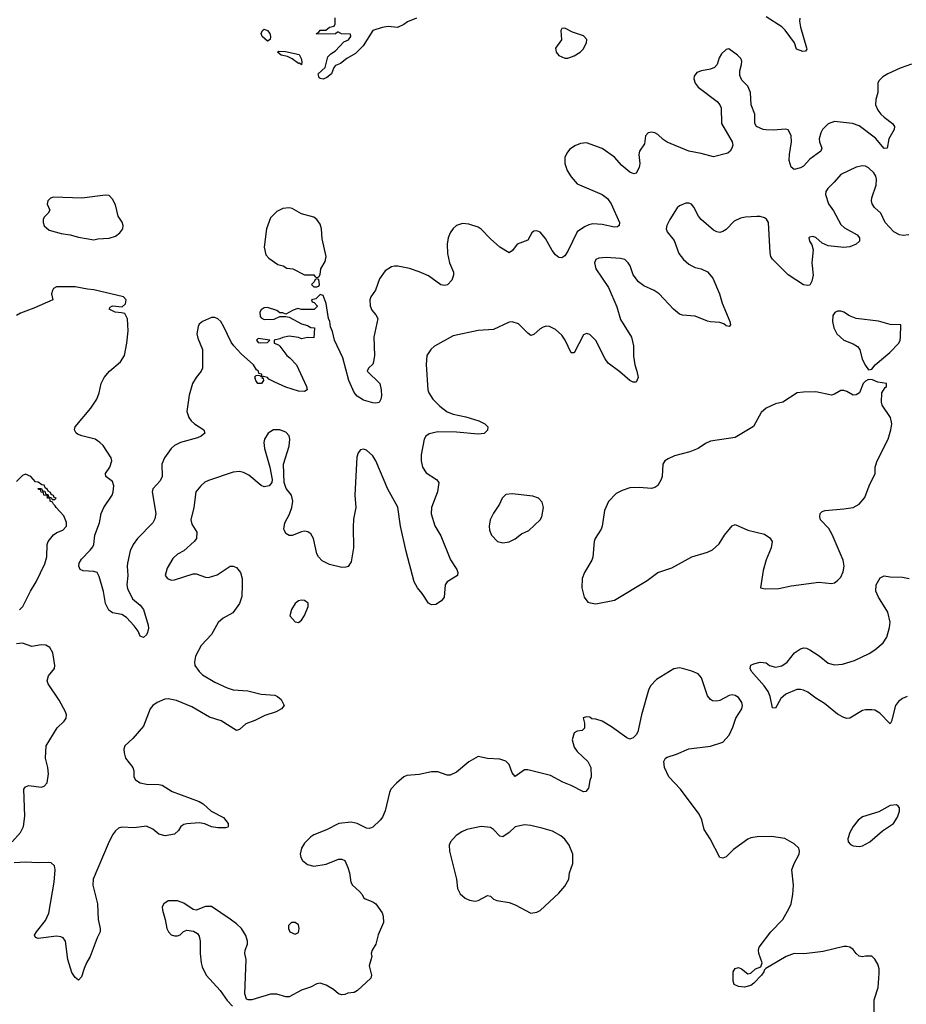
# Model space of a CAD drawing. Header units: inches. Extents: x 1449094 to 1618372, y 389908 to 534307.
# Tile 170 of 256: x 1523532 to 1529253, y 422061 to 428420. Entities that reach past the tile are written whole.
import ezdxf

# ---------------------------------------------------------------- set-up
doc = ezdxf.new("R2010")
doc.units = ezdxf.units.IN
doc.header["$MEASUREMENT"] = 0
doc.layers.add('B5422', color=7, linetype='Continuous')

msp = doc.modelspace()

# ---------------------------------------------------------------- linework, layer by layer
at = {"layer": 'B5422', "color": 5}
for points, elevation in [([(1526093.4, 428430), (1526034.3, 428405.7), (1526010, 428387.6), (1525970, 428369.3), (1525910, 428375.3), (1525870, 428368.7), (1525810, 428348.7), (1525747.4, 428250), (1525698, 428202), (1525643.8, 428170), (1525602.5, 428137.5), (1525570, 428124.5), (1525558.4, 428110), (1525544.9, 428070), (1525514.4, 428045.6), (1525490, 428036.3), (1525470, 428039.6), (1525464.8, 428044.8), (1525458.4, 428070), (1525504, 428110), (1525520.4, 428179.6), (1525540.3, 428199.7), (1525570, 428218), (1525622.5, 428277.5), (1525654, 428290), (1525668, 428310), (1525666, 428326), (1525608.7, 428328.7), (1525590, 428338), (1525582, 428338), (1525570, 428328), (1525450, 428326), (1525446, 428330), (1525462, 428338), (1525470, 428352), (1525507.3, 428352.7), (1525530, 428372), (1525562, 428378), (1525567.3, 428392.7), (1525568.4, 428431.6)], 580), ([(1528567.4, 428430), (1528565, 428410), (1528570.6, 428370.6), (1528610, 428238), (1528611.3, 428228.7), (1528602.8, 428217.2), (1528586.4, 428213.6), (1528545.1, 428230), (1528531.1, 428270), (1528472.4, 428352.4), (1528450, 428374.2), (1528350, 428439)], 580), ([(1529287.5, 428132.5), (1529213.6, 428106.3), (1529134.4, 428070), (1529102.4, 428050), (1529076, 428024), (1529070.4, 428010), (1529069, 427950), (1529055.9, 427904.1), (1529055.3, 427870), (1529070, 427836), (1529090, 427809.1), (1529110, 427789.1), (1529164.2, 427750), (1529176.5, 427730), (1529176, 427710), (1529139.7, 427650), (1529130, 427589.3), (1529110, 427588.5), (1529055.4, 427655.4), (1528950, 427733.9), (1528906.6, 427750), (1528790, 427763), (1528750, 427746.6), (1528712.8, 427710), (1528701.7, 427690), (1528690.2, 427650), (1528692.6, 427630), (1528708.5, 427590), (1528701.6, 427570), (1528630, 427519.7), (1528590, 427474.7), (1528570, 427463.5), (1528530, 427452), (1528510, 427467), (1528498, 427510), (1528498.6, 427550), (1528512.2, 427630), (1528510, 427668.7), (1528502.6, 427690), (1528490, 427707.6), (1528472.9, 427712.9), (1528394.1, 427705.9), (1528347.6, 427707.6), (1528329, 427710), (1528286.6, 427730), (1528276.2, 427750), (1528275.1, 427810), (1528251.8, 427870), (1528247.4, 427950), (1528230.4, 427990.4), (1528192.4, 428030), (1528179.1, 428059.1), (1528179.3, 428090), (1528190.8, 428130), (1528192.1, 428152.1), (1528184.7, 428170), (1528164.7, 428190), (1528109.2, 428230.8), (1528090, 428226.6), (1528061.3, 428198.7), (1528046.8, 428173.2), (1528032.5, 428130), (1528016.5, 428110), (1527990, 428099.1), (1527930.8, 428089.2), (1527901.8, 428078.2), (1527884.3, 428055.7), (1527882.4, 428037.6), (1527890.2, 428010), (1527910, 427984.6), (1528032.3, 427892.3), (1528050.4, 427870), (1528057.6, 427850), (1528061.6, 427750), (1528130.4, 427630), (1528133, 427610), (1528127.7, 427590), (1528116.3, 427570), (1528101.4, 427558.6), (1528010, 427534.8), (1527930, 427556.5), (1527850, 427571.1), (1527710, 427629.7), (1527685.4, 427645.4), (1527650, 427678.3), (1527630, 427689.7), (1527610, 427693.7), (1527587.3, 427690), (1527570.4, 427670), (1527563, 427617), (1527531.5, 427570), (1527526.4, 427550), (1527533.6, 427490), (1527530, 427465.2), (1527510, 427429.5), (1527495.1, 427424.9), (1527470, 427434.7), (1527417.3, 427477.3), (1527370, 427531.5), (1527290, 427588.2), (1527190, 427624.4), (1527150, 427620.8), (1527114.7, 427605.3), (1527079.5, 427580.5), (1527061.7, 427558.3), (1527049.4, 427530), (1527048.8, 427490), (1527064.7, 427444.7), (1527090, 427404.6), (1527130, 427359.6), (1527290.6, 427290), (1527325.8, 427265.8), (1527348.7, 427230), (1527402, 427110), (1527399.3, 427090), (1527390, 427081.6), (1527370, 427079.7), (1527290, 427096.1), (1527230, 427101), (1527204.4, 427095.6), (1527177.3, 427082.7), (1527130, 427049.5), (1527070, 426924.5), (1527050, 426895.1), (1527030, 426882), (1527010, 426884.2), (1526990, 426901.6), (1526968.7, 426930), (1526925.8, 427005.8), (1526890, 427046.6), (1526870, 427056), (1526850, 427053.2), (1526837.5, 427042.5), (1526810, 426995.3), (1526742, 426970), (1526711.3, 426930), (1526690, 426914), (1526630, 426949.6), (1526570, 427003.6), (1526510, 427066.6), (1526490, 427080.4), (1526430, 427098.9), (1526390, 427103.6), (1526350, 427089.6), (1526330, 427072), (1526310, 427042.7), (1526297, 427010), (1526290.3, 426970), (1526291.7, 426910), (1526304.9, 426850), (1526330.6, 426790), (1526330.7, 426770), (1526321.4, 426738.6), (1526292.3, 426707.7), (1526270, 426703.7), (1526250, 426706.6), (1526170, 426764.5), (1526110, 426791.6), (1526046.9, 426813.1), (1525973, 426827), (1525950, 426827), (1525930, 426822.7), (1525890, 426797.2), (1525854.4, 426745.6), (1525827.8, 426672.2), (1525798, 426630), (1525792, 426610), (1525792.7, 426572.7), (1525803.6, 426543.6), (1525830, 426514), (1525842, 426490), (1525817.1, 426370), (1525820.5, 426250), (1525815.5, 426210), (1525810, 426195.3), (1525782, 426170), (1525774, 426150), (1525854.8, 426070), (1525864.7, 426030), (1525866, 425990), (1525862.8, 425970), (1525851.8, 425948.2), (1525830, 425944.2), (1525810, 425946.3), (1525750, 425962.4), (1525710, 425988), (1525690, 426012.7), (1525655.6, 426090), (1525616.2, 426236.2), (1525562.7, 426350), (1525550, 426406), (1525537.2, 426437.2), (1525532.7, 426470), (1525524, 426490), (1525510, 426586), (1525490, 426638), (1525470, 426646), (1525442, 426618), (1525414, 426610), (1525418, 426598), (1525432.7, 426592.7), (1525451.6, 426571.6), (1525451.6, 426568.4), (1525431.1, 426548.9), (1525350, 426549), (1525326.4, 426553.6), (1525296.9, 426543.1), (1525250, 426518), (1525230, 426526), (1525210, 426526), (1525190, 426542), (1525130, 426562), (1525110, 426558), (1525090, 426545.2), (1525081.6, 426530), (1525083.7, 426503.7), (1525090, 426494.8), (1525110, 426482.8), (1525173.6, 426486.4), (1525210, 426502), (1525250, 426502), (1525270, 426498), (1525350, 426454.8), (1525390, 426444.7), (1525410, 426432), (1525434, 426430), (1525430, 426366), (1525390, 426368), (1525350, 426358), (1525330, 426368), (1525270, 426375.3), (1525230, 426368), (1525210, 426358), (1525174, 426350), (1525174, 426330), (1525201, 426321), (1525211.1, 426311.1), (1525256, 426250), (1525275.8, 426235.8), (1525318, 426190), (1525383, 426050), (1525386.8, 426030), (1525370, 426018), (1525330, 426020.5), (1525250, 426046), (1525178, 426078), (1525138.9, 426098.9), (1525130, 426109), (1525104.7, 426115.3), (1525094, 426110), (1525102, 426102), (1525104.7, 426090), (1525092, 426070), (1525069.4, 426069.4), (1525055.3, 426090), (1525050, 426114), (1525058, 426122), (1525070, 426124.7), (1525082, 426122), (1525090, 426114), (1525095.3, 426124.7), (1525093.2, 426130), (1525075.3, 426135.3), (1525072.7, 426150), (1525059.3, 426159.3), (1525039.6, 426190), (1524961.3, 426261.3), (1524913.2, 426313.2), (1524896.5, 426336.5), (1524850, 426437), (1524829.6, 426470), (1524810, 426487.6), (1524790, 426495.6), (1524770, 426495.6), (1524710.4, 426469.6), (1524690, 426452.7), (1524682.3, 426437.7), (1524675.8, 426390), (1524682, 426362), (1524710.3, 426290), (1524712.2, 426170), (1524703, 426150), (1524670, 426109.4), (1524647.4, 426070), (1524624.2, 425995.8), (1524610.3, 425890), (1524623.1, 425850), (1524638.4, 425830), (1524659.3, 425810), (1524719.1, 425770), (1524727.3, 425750), (1524702.8, 425730), (1524679.7, 425720.3), (1524570, 425688.4), (1524530.5, 425670), (1524508.8, 425650), (1524465.2, 425590), (1524449.1, 425550), (1524450.2, 425469.8), (1524437.6, 425442.4), (1524391.7, 425390), (1524385.5, 425370), (1524411, 425231), (1524404.4, 425195.5), (1524390.2, 425170), (1524292.5, 425070), (1524263.9, 425030), (1524244.1, 424990), (1524227.5, 424910), (1524224.7, 424890), (1524230.1, 424830), (1524223.3, 424770), (1524227.1, 424747.1), (1524260, 424680), (1524310, 424638.4), (1524330, 424610.7), (1524360.7, 424510), (1524362.8, 424490), (1524356.8, 424463.2), (1524350, 424448), (1524330, 424429), (1524310, 424438), (1524295.3, 424470), (1524270, 424506), (1524220.1, 424560.1), (1524190, 424577.6), (1524130, 424588.5), (1524106.1, 424606.1), (1524084.7, 424650), (1524072.9, 424727.1), (1524044.9, 424824.9), (1524030.6, 424850.6), (1524010, 424856.4), (1523940.1, 424860.1), (1523922, 424870), (1523913.2, 424890), (1523915.1, 424910), (1523930, 424936.3), (1523987, 424993), (1524004, 425016), (1524009.8, 425030.2), (1524017.1, 425090), (1524045.8, 425170), (1524057.4, 425230), (1524075.4, 425270), (1524127.3, 425350), (1524134.5, 425370), (1524138, 425410), (1524130, 425436.9), (1524087.3, 425470), (1524085.1, 425490), (1524113.7, 425530), (1524126.9, 425570), (1524122, 425590), (1524070, 425669.4), (1524049.5, 425690), (1524019.3, 425710), (1523931.7, 425731.7), (1523904.1, 425744.1), (1523895.3, 425750), (1523885.2, 425770), (1523890, 425791.3), (1523990, 425910.4), (1524028.3, 425970), (1524043.5, 426010), (1524057.7, 426070), (1524076.3, 426110), (1524111.6, 426150), (1524181.3, 426210), (1524208.3, 426250), (1524223.2, 426330), (1524231.6, 426410), (1524228.2, 426488.2), (1524210, 426521.2), (1524187.5, 426527.5), (1524148.7, 426530), (1524108.7, 426550), (1524116.4, 426563.6), (1524130, 426571), (1524193.6, 426566.4), (1524214.8, 426585.2), (1524219.3, 426610), (1524202, 426630), (1524010, 426675.6), (1523970, 426678.4), (1523890, 426695.1), (1523770, 426695.1), (1523750, 426682.7), (1523742.4, 426670), (1523737.3, 426650), (1523746, 426610), (1523623.7, 426556.3), (1523536, 426524), (1523510, 426509.6)], 620), ([(1529270.7, 427029.3), (1529233.7, 427026.3), (1529209.6, 427029.6), (1529173.2, 427050), (1529118, 427110), (1529089.6, 427170), (1529047.3, 427207.3), (1529033.7, 427230), (1529029.8, 427250), (1529031.9, 427270), (1529059, 427350), (1529061.1, 427390), (1529056.5, 427410), (1529043.5, 427430), (1529010, 427463.1), (1528990, 427473.3), (1528970, 427476.8), (1528930, 427467.6), (1528830, 427420.3), (1528787.6, 427370), (1528746.3, 427330), (1528734.6, 427310), (1528731.7, 427290), (1528752.2, 427230), (1528784.6, 427184.6), (1528830, 427098), (1528854.5, 427074.5), (1528936, 427030), (1528951, 427010), (1528951, 426990), (1528930.5, 426969.5), (1528890, 426952.7), (1528850, 426949.5), (1528750, 426959.5), (1528710, 426976), (1528670, 427013.6), (1528650, 427019.5), (1528630, 427016), (1528624.9, 427010), (1528628, 426990), (1528644.7, 426964.7), (1528653, 426933), (1528644.6, 426850), (1528651.7, 426770), (1528643.8, 426730), (1528630, 426706), (1528617.5, 426702.5), (1528590, 426707), (1528490, 426771.6), (1528390, 426872.3), (1528379.7, 426890), (1528373.9, 426913.9), (1528363.1, 427110), (1528350.6, 427130.6), (1528339.2, 427139.2), (1528310, 427148.2), (1528288.5, 427148.5), (1528215.8, 427144.2), (1528182.4, 427137.6), (1528141.6, 427118.4), (1528090, 427065.6), (1528070, 427051.6), (1528050, 427046.3), (1528030, 427049.6), (1528010, 427060.7), (1527929, 427129), (1527911.6, 427150), (1527881.6, 427210), (1527867.9, 427227.9), (1527850, 427235.6), (1527830, 427235.1), (1527790, 427218.4), (1527775.4, 427204.6), (1527726.7, 427130), (1527708.2, 427090), (1527703, 427070), (1527710.5, 427050), (1527754.5, 426994.5), (1527785.7, 426910), (1527815.8, 426870), (1527850, 426841.1), (1527870, 426830.3), (1527890, 426820.3), (1527930.3, 426810.3), (1527970, 426790.5), (1528005.5, 426750), (1528048.2, 426650), (1528065.3, 426590), (1528115.5, 426470), (1528118.8, 426450), (1528110, 426439), (1528090, 426443.7), (1528074.9, 426454.9), (1528050, 426463.6), (1527990, 426467.6), (1527970, 426473.6), (1527890, 426505.1), (1527810, 426512), (1527790, 426518.4), (1527750, 426549.6), (1527658.4, 426650), (1527626.6, 426670), (1527560.3, 426700.3), (1527526, 426726), (1527491.6, 426771.6), (1527470.8, 426830), (1527459.2, 426850), (1527437.6, 426870), (1527410, 426876.5), (1527317, 426883), (1527270, 426880.5), (1527250, 426871.5), (1527242, 426850), (1527248.9, 426810), (1527332.4, 426690), (1527385.1, 426565.1), (1527410, 426482.8), (1527480.7, 426370), (1527493.2, 426313.2), (1527492.8, 426247.2), (1527500.4, 426190), (1527514.9, 426150), (1527522.8, 426110), (1527510, 426078), (1527490, 426079), (1527470, 426089.2), (1527405.3, 426145.3), (1527330, 426202), (1527310, 426229.3), (1527250, 426347.8), (1527210, 426386.3), (1527190, 426393), (1527170, 426383.7), (1527110, 426269.2), (1527090, 426269), (1527050.8, 426350.8), (1527030, 426382.9), (1526990, 426418.7), (1526950, 426438.7), (1526930, 426441.3), (1526910, 426434.7), (1526890, 426424.2), (1526850, 426386.6), (1526830, 426380.9), (1526810, 426394.5), (1526750, 426454.5), (1526710.6, 426469.4), (1526690, 426467.3), (1526590, 426418.5), (1526490, 426412), (1526330, 426378.2), (1526209.2, 426310.8), (1526184.2, 426290), (1526158.9, 426250), (1526154, 426194), (1526164.9, 426030), (1526171.6, 426010), (1526197.7, 425970), (1526243.4, 425923.4), (1526290, 425886.8), (1526330, 425871.9), (1526410, 425855.5), (1526494.8, 425830), (1526534, 425810), (1526553.4, 425790), (1526550, 425768.7), (1526530, 425747.3), (1526490, 425743.1), (1526350, 425756.5), (1526230, 425759), (1526174.7, 425745.3), (1526152.4, 425730), (1526140.9, 425710), (1526122, 425610), (1526122.6, 425570), (1526130.1, 425530.1), (1526153.8, 425493.8), (1526221.6, 425450), (1526235.5, 425430), (1526228.2, 425370), (1526189.1, 425270), (1526188, 425228), (1526210.4, 425150.4), (1526250, 425086), (1526312.3, 424932.3), (1526353.4, 424870), (1526358.8, 424850), (1526358, 424830), (1526290.7, 424789.3), (1526278, 424770), (1526270.6, 424690), (1526253.1, 424666.9), (1526217.2, 424642.8), (1526190, 424640.5), (1526170, 424652.7), (1526130, 424713.2), (1526099.5, 424750), (1526077.6, 424790), (1526024.9, 424984.9), (1525988.4, 425148.4), (1525972.3, 425272.3), (1525907.1, 425387.1), (1525829.7, 425570), (1525810, 425602.4), (1525770, 425638.7), (1525750, 425647), (1525730, 425640.9), (1525716.7, 425623.3), (1525706.3, 425593.7), (1525695.2, 425350), (1525700.4, 425270), (1525686.1, 425193.9), (1525682.9, 425142.9), (1525686, 425010), (1525670, 424918), (1525650.7, 424889.3), (1525635.3, 424884.7), (1525610, 424882.7), (1525530, 424901.3), (1525484.2, 424924.2), (1525460.7, 424950), (1525449.8, 424969.8), (1525428.3, 425070), (1525410, 425099.6), (1525391.9, 425111.9), (1525370, 425116.3), (1525350, 425113.3), (1525290, 425089.5), (1525270, 425089.3), (1525250, 425102), (1525240.1, 425120.1), (1525236, 425130), (1525243.7, 425170), (1525272.8, 425227.2), (1525287.3, 425270), (1525294.5, 425310), (1525286.6, 425350), (1525251.9, 425391.9), (1525239.3, 425430), (1525233.6, 425550), (1525270, 425666), (1525274.8, 425710), (1525270, 425732.7), (1525250, 425755.1), (1525210, 425771.1), (1525170, 425771.1), (1525134.9, 425750), (1525111.8, 425710), (1525107.7, 425690), (1525111.7, 425650), (1525146, 425530), (1525161, 425450), (1525158, 425430), (1525142, 425410), (1525110, 425403.7), (1525090, 425412.3), (1525010, 425478), (1524975.9, 425495.9), (1524950, 425502.6), (1524910, 425497.4), (1524750, 425443.5), (1524727.4, 425432.6), (1524701.3, 425410), (1524668.9, 425370), (1524654.3, 425270), (1524636.4, 425190), (1524642.6, 425162.6), (1524674, 425110), (1524672.4, 425070), (1524657.1, 425050), (1524590.2, 424989.8), (1524550, 424967.8), (1524519, 424941), (1524482.3, 424877.7), (1524470.5, 424830), (1524484.9, 424810), (1524510, 424800.4), (1524530, 424802.4), (1524650, 424841.6), (1524670, 424840.4), (1524730, 424818.7), (1524750, 424818), (1524805.5, 424834.5), (1524889, 424890), (1524910, 424890.6), (1524930, 424882.8), (1524956.3, 424850), (1524967.7, 424810), (1524967.7, 424770), (1524964.9, 424695.1), (1524950, 424648.7), (1524906.8, 424590), (1524844.2, 424555.8), (1524813.3, 424526.7), (1524768.9, 424450), (1524702.1, 424377.9), (1524667.1, 424310), (1524659.6, 424270), (1524662.7, 424250), (1524688.8, 424210), (1524712.2, 424190), (1524790, 424142), (1524870, 424104.2), (1524910, 424092), (1525004.9, 424084.9), (1525090, 424063.1), (1525178, 424058), (1525196, 424050), (1525218.8, 424030), (1525238, 423990), (1525221, 423970), (1525187.3, 423950), (1525114, 423926), (1525050, 423893.6), (1524990, 423871.5), (1524950, 423836), (1524930, 423829.5), (1524830.9, 423890.9), (1524755.8, 423915.8), (1524642.6, 423982.6), (1524543.1, 424023.1), (1524490, 424033.5), (1524467.7, 424032.3), (1524417.7, 424010), (1524390.3, 423990), (1524372.6, 423970), (1524330, 423857.4), (1524261.6, 423778.4), (1524210.2, 423730), (1524203.8, 423710), (1524205, 423685), (1524215.3, 423650), (1524261.3, 423590), (1524267.2, 423570), (1524268.8, 423530), (1524278, 423510), (1524310, 423492.4), (1524350, 423482), (1524430, 423480.4), (1524450, 423475.5), (1524515.8, 423435.8), (1524690, 423370.3), (1524715.6, 423355.6), (1524767.9, 423307.9), (1524846.9, 423266.9), (1524876, 423230), (1524878, 423210), (1524875.3, 423204.7), (1524859.8, 423200.2), (1524810, 423200.7), (1524770, 423207.6), (1524726, 423226), (1524690, 423233), (1524610, 423227.6), (1524590, 423222.9), (1524570.7, 423210), (1524556.5, 423183.5), (1524530, 423160.9), (1524470, 423149.6), (1524430, 423159.5), (1524390, 423192), (1524350, 423211.6), (1524270, 423201.3), (1524190, 423205.6), (1524170, 423198.4), (1524150, 423182), (1524130, 423155.1), (1524102.3, 423097.7), (1524006.5, 422870), (1524004.2, 422830), (1524034.4, 422710), (1524037.1, 422610), (1524050.6, 422550), (1524050.8, 422530), (1524031, 422490), (1523987.3, 422370), (1523962.8, 422330), (1523947.1, 422292.9), (1523930, 422238), (1523910, 422218), (1523890, 422235.3), (1523867.3, 422267.3), (1523842.4, 422350), (1523828.2, 422468.2), (1523812.7, 422490), (1523797.7, 422497.7), (1523770, 422501.6), (1523650, 422486), (1523633.2, 422493.2), (1523627, 422507), (1523639.3, 422530), (1523697, 422603), (1523720.5, 422650), (1523754.7, 422850), (1523760.7, 422930), (1523755.9, 422955.9), (1523734.5, 422974.5), (1523717.5, 422977.5), (1523650, 422974), (1523570, 422979.7), (1523496, 422976)], 640), ([(1523530, 424608.2), (1523551.5, 424630), (1523600.4, 424730), (1523638.8, 424790), (1523694.5, 424905.5), (1523705.8, 424950), (1523707.8, 425030), (1523715.6, 425050), (1523750, 425092.8), (1523771.5, 425108.5), (1523810, 425122.9), (1523832.9, 425150), (1523832.8, 425172.8), (1523815.6, 425215.6), (1523766, 425270), (1523761.2, 425281.2), (1523749.2, 425290), (1523744, 425304), (1523729, 425310), (1523728, 425328), (1523710, 425329), (1523708, 425348), (1523688, 425350), (1523686, 425366), (1523670, 425368), (1523666, 425386), (1523654, 425386), (1523648, 425392), (1523672.7, 425392.7), (1523678, 425378), (1523694, 425374), (1523698, 425358), (1523714, 425354), (1523718, 425338), (1523734, 425334), (1523742, 425322), (1523758, 425322), (1523766, 425330), (1523754.6, 425334.6), (1523750, 425346), (1523734, 425354), (1523730, 425366), (1523714.6, 425374.6), (1523710, 425386), (1523696.4, 425396.4), (1523690, 425414), (1523675.3, 425415.3), (1523650, 425433.2), (1523634.6, 425434.6), (1523604, 425470), (1523570, 425485.2), (1523550, 425477.2), (1523510, 425438)], 640), ([(1529259.3, 424050), (1529230, 424035.3), (1529203.9, 424016.1), (1529184.5, 423990), (1529158.7, 423890), (1529150, 423872.7), (1529082.3, 423942.3), (1529050, 423960.3), (1529030, 423964), (1528990, 423963.8), (1528970, 423959.2), (1528890, 423908.3), (1528870, 423906.9), (1528850, 423913.3), (1528810, 423934.3), (1528724.8, 424004.8), (1528670, 424037.7), (1528617.1, 424077.1), (1528590, 424090.7), (1528570, 424094.6), (1528546.5, 424093.5), (1528475.6, 424064.4), (1528443.8, 424036.2), (1528410, 423973.2), (1528390, 423975.3), (1528375.4, 424050), (1528361.4, 424081.4), (1528337.1, 424117.1), (1528254.5, 424210), (1528246, 424230), (1528250, 424251.3), (1528270, 424261), (1528310.7, 424270.7), (1528350, 424266), (1528371.3, 424250), (1528410, 424239.5), (1528450, 424247.2), (1528484.5, 424270), (1528532.7, 424330), (1528570, 424356.3), (1528590, 424363.8), (1528610, 424361.6), (1528630, 424350.4), (1528691.2, 424311.2), (1528750, 424265), (1528790, 424254.4), (1528842, 424258), (1528918.6, 424281.4), (1529013.4, 424326.6), (1529049.4, 424350), (1529104.2, 424395.8), (1529128.2, 424431.8), (1529145.8, 424494.2), (1529148.9, 424530), (1529134.1, 424594.1), (1529074.3, 424690), (1529057, 424730), (1529058, 424770), (1529084.7, 424815.3), (1529110, 424827.7), (1529150, 424821.6), (1529230, 424819.3), (1529271.9, 424811.9)], 640), ([(1523482.4, 423110), (1523536.2, 423170), (1523555.6, 423210), (1523564.2, 423275.8), (1523559.3, 423450), (1523570, 423466), (1523590, 423474), (1523670, 423462.8), (1523690, 423471), (1523709.4, 423490.6), (1523717.6, 423550), (1523713.3, 423590), (1523698.3, 423650), (1523702.4, 423730), (1523774.1, 423845.9), (1523817.6, 423890), (1523831.2, 423910), (1523832.8, 423930), (1523827.8, 423950), (1523785.2, 424025.2), (1523714.3, 424130), (1523708.4, 424150), (1523717.6, 424182.4), (1523755.1, 424230), (1523759.3, 424250), (1523745.1, 424330), (1523726.3, 424366.3), (1523700.9, 424380.9), (1523670, 424382.7), (1523610, 424372.2), (1523550, 424392.7), (1523510, 424389.8)], 640), ([(1529045.1, 422010), (1529046.9, 422090), (1529071.3, 422170), (1529079.4, 422260.6), (1529079.1, 422290), (1529070, 422320.9), (1529050, 422353.6), (1529030, 422372.8), (1528990, 422373.3), (1528970, 422367), (1528950, 422372), (1528930, 422389.5), (1528910, 422416.2), (1528890, 422429.6), (1528870, 422434), (1528850, 422433.6), (1528717.2, 422402.8), (1528647.1, 422392.9), (1528592.4, 422387.6), (1528530, 422388.8), (1528477.1, 422370), (1528347.9, 422292.1), (1528337.1, 422282.9), (1528333.7, 422270), (1528319.5, 422250), (1528270, 422198), (1528250, 422183.5), (1528210, 422172.2), (1528170, 422175.4), (1528142.9, 422190), (1528136.2, 422210), (1528136.2, 422270), (1528150, 422292.7), (1528170, 422299.3), (1528190, 422290.4), (1528230, 422258), (1528250, 422262), (1528279.3, 422290), (1528315.6, 422304.4), (1528322.4, 422330), (1528300.9, 422390), (1528299.5, 422410), (1528304.5, 422430), (1528379.6, 422530), (1528457, 422610), (1528498.3, 422681.7), (1528509.6, 422710.4), (1528522, 422770), (1528524.5, 422830), (1528515.1, 422930), (1528529.3, 422970), (1528561.2, 423030), (1528565.2, 423050), (1528562, 423062), (1528559, 423070), (1528530, 423097.2), (1528470, 423132), (1528384, 423144), (1528290, 423142.7), (1528250, 423135.6), (1528230, 423127.1), (1528139, 423061), (1528090, 423013.2), (1528070, 423004), (1528050, 423008.7), (1527987.3, 423130), (1527949.6, 423190), (1527933.6, 423253.6), (1527917.2, 423290), (1527797.2, 423450), (1527721.2, 423530), (1527692.7, 423590), (1527689.2, 423630), (1527699, 423650), (1527710, 423657.3), (1527770, 423676.4), (1527849.8, 423710.2), (1527990, 423728.7), (1528070, 423754.9), (1528110, 423798.8), (1528134.7, 423850), (1528153, 423910), (1528192.4, 423970), (1528196.4, 423990), (1528192.6, 424010), (1528170, 424042.9), (1528150, 424055.1), (1528130, 424059.7), (1528110, 424056.3), (1528050, 424023.5), (1528030, 424018.3), (1528001.8, 424021.8), (1527988.9, 424028.9), (1527970, 424052.3), (1527932.3, 424170), (1527910, 424194.7), (1527870, 424212.8), (1527810, 424229.7), (1527790, 424233.3), (1527753.3, 424226.7), (1527641.2, 424158.8), (1527602.2, 424117.8), (1527590.3, 424090), (1527544.4, 423930), (1527519.8, 423820.2), (1527510, 423802), (1527490, 423782), (1527470, 423774), (1527450, 423781.2), (1527350, 423854), (1527290, 423888.7), (1527250, 423902), (1527224, 423904), (1527210, 423915.3), (1527190, 423918), (1527167.7, 423912.3), (1527176, 423876), (1527176.3, 423843.7), (1527162, 423830), (1527130, 423826), (1527110, 423814), (1527098, 423770), (1527110, 423721), (1527130, 423694.8), (1527198.8, 423630), (1527217.3, 423590), (1527218.8, 423530), (1527210, 423506), (1527202, 423458), (1527184.7, 423435.3), (1527170, 423434), (1527090, 423474.5), (1527035.9, 423495.9), (1526958, 423538), (1526810, 423574.5), (1526790, 423575.1), (1526730, 423531.8), (1526710, 423556), (1526690, 423609.4), (1526670, 423632), (1526630, 423644.5), (1526550, 423649.4), (1526490, 423660.9), (1526430, 423626.6), (1526350, 423559.5), (1526310, 423540.9), (1526290, 423542), (1526230, 423562), (1526190, 423562.9), (1526110, 423544.5), (1526030, 423538), (1526010.5, 423529.5), (1525962.8, 423490), (1525926.8, 423450), (1525917.3, 423430), (1525890.5, 423310), (1525873, 423270), (1525858.8, 423250), (1525810, 423205.2), (1525790, 423197.2), (1525770, 423199), (1525710, 423229.3), (1525670, 423238), (1525590.4, 423229.6), (1525512.2, 423187.8), (1525430, 423156.2), (1525410, 423142), (1525370, 423100.9), (1525350, 423068.7), (1525341.6, 423030), (1525345.5, 423010), (1525357.3, 422990), (1525390, 422964.9), (1525430, 422954), (1525510, 422966), (1525590, 422998.8), (1525610, 422998.8), (1525630, 422991), (1525650, 422944.7), (1525660.3, 422910), (1525667.7, 422850), (1525679, 422830), (1525725.5, 422790), (1525742.8, 422770), (1525750.7, 422750.7), (1525761.4, 422741.4), (1525810, 422722.8), (1525830.8, 422710), (1525870, 422651.3), (1525877.3, 422630), (1525878.8, 422590), (1525844, 422510), (1525830.7, 422450), (1525806.8, 422410), (1525800.7, 422390), (1525804, 422370), (1525787.7, 422310), (1525801, 422250), (1525798, 422230), (1525711, 422150), (1525690, 422137.2), (1525650, 422134), (1525630, 422124), (1525610, 422122), (1525590, 422129), (1525556.6, 422156.6), (1525510, 422185.2), (1525470, 422197.2), (1525450, 422193.2), (1525407.9, 422172.1), (1525350, 422152.7), (1525270, 422109.6), (1525249.6, 422109.6), (1525190, 422126), (1525150, 422126), (1525030, 422089.2), (1525006, 422090), (1524995.3, 422095.3), (1524985.2, 422130), (1524993.3, 422350), (1524984, 422390), (1524986.3, 422410), (1525001.3, 422450), (1525001.3, 422470), (1524990, 422505.2), (1524962.9, 422550), (1524930, 422582), (1524890, 422612), (1524770, 422694), (1524730, 422694), (1524670, 422669.3), (1524650, 422672.7), (1524590, 422715.1), (1524550, 422729.4), (1524490.6, 422729.4), (1524461, 422710), (1524451, 422690), (1524454, 422670), (1524471, 422610), (1524481, 422550), (1524491, 422530), (1524510, 422511), (1524530, 422502.8), (1524550, 422502.8), (1524568, 422510), (1524589.4, 422530.6), (1524610, 422541), (1524653.7, 422533.7), (1524678.5, 422518.5), (1524690, 422502), (1524696.3, 422470), (1524696.5, 422390), (1524703.1, 422330), (1524710, 422302.8), (1524735.8, 422250), (1524825.5, 422150), (1524870, 422086), (1524904.7, 422050)], 660)]:
    msp.add_lwpolyline(points, dxfattribs=dict(at, elevation=elevation))
for points, elevation in [([(1525130, 428280.9), (1525096.4, 428310), (1525089.5, 428330), (1525098.4, 428350), (1525110, 428357.4), (1525130.2, 428350.2), (1525145.3, 428330), (1525150.2, 428310), (1525148, 428292)], 580), ([(1527050, 428365.2), (1527030, 428362), (1527024, 428350), (1527027.7, 428290), (1526990, 428235.3), (1526993.4, 428210), (1527010, 428188), (1527050, 428170.5), (1527070, 428170.5), (1527110, 428186.7), (1527149.5, 428210), (1527167.8, 428230), (1527189.6, 428270), (1527191.1, 428291.1), (1527170, 428315.1), (1527099.7, 428339.7)], 620), ([(1525350, 428128), (1525338, 428138), (1525330, 428137.6), (1525290, 428167.8), (1525260.9, 428180.9), (1525219, 428190), (1525195.3, 428210), (1525204.5, 428215.5), (1525246.3, 428213.7), (1525334.4, 428194.4), (1525348.4, 428170), (1525353, 428147)], 580), ([(1524086.3, 427286.3), (1523932.4, 427267.6), (1523750, 427272.9), (1523730, 427266.4), (1523713.6, 427250), (1523708.8, 427228.8), (1523726.7, 427190), (1523714.4, 427170), (1523690, 427145.1), (1523683.2, 427130), (1523682.6, 427110), (1523690, 427089), (1523721.3, 427061.3), (1523799, 427039), (1523858, 427030), (1523910, 427014.9), (1524010, 426998.8), (1524034.8, 427005.2), (1524110, 427007.9), (1524150, 427021.1), (1524177.8, 427042.2), (1524196.4, 427070), (1524198.5, 427090), (1524192.5, 427112.5), (1524167.8, 427150), (1524150, 427223.7), (1524130, 427261.2), (1524110, 427285.2)], 620), ([(1525270, 427205.6), (1525230, 427199.7), (1525190, 427180.5), (1525150, 427139.5), (1525123.6, 427070), (1525110.3, 426950), (1525121.1, 426901.1), (1525138.9, 426878.9), (1525198, 426838), (1525232, 426830), (1525256, 426816), (1525294, 426810), (1525370, 426772), (1525430, 426772), (1525438, 426758), (1525450, 426754), (1525462, 426758), (1525470, 426774), (1525475.3, 426810), (1525502.6, 426857.4), (1525508.5, 426890), (1525484, 427004), (1525479.3, 427070), (1525470, 427099.5), (1525450, 427129.5), (1525430, 427143.6), (1525350, 427165.1), (1525290, 427199.6)], 620), ([(1525450, 426746), (1525438, 426742), (1525432.7, 426727.3), (1525414, 426710), (1525430, 426694), (1525450, 426694), (1525462, 426698), (1525466, 426710), (1525462, 426742)], 620), ([(1528830, 426537.4), (1528810, 426536.3), (1528791.8, 426528.2), (1528780.3, 426510), (1528777.3, 426470), (1528785.2, 426430), (1528805.5, 426390), (1528850, 426349.1), (1528910, 426327), (1528939.1, 426310), (1528954, 426290), (1528967.7, 426227.8), (1528990, 426186), (1529010, 426158), (1529030, 426162), (1529053.2, 426190), (1529147.6, 426270), (1529204.5, 426330), (1529214, 426350), (1529217, 426370), (1529218, 426450), (1529150, 426451.3), (1529073.6, 426473.6), (1528930, 426489.8), (1528887.6, 426507.6), (1528850, 426531.2)], 660), ([(1525070, 426361.2), (1525058.8, 426350), (1525070, 426336), (1525088, 426332), (1525130, 426334), (1525146, 426350)], 620), ([(1529010, 426095.3), (1528990, 426085.2), (1528974.8, 426070), (1528950.4, 426009.6), (1528930, 425996), (1528910, 425995.1), (1528870, 426019.5), (1528850, 426025.1), (1528830, 426024.5), (1528790, 426000.9), (1528770, 425995.1), (1528670, 426015.6), (1528590, 426015.1), (1528550, 426009), (1528456, 425950), (1528410, 425939.6), (1528348.1, 425911.9), (1528317.6, 425882.4), (1528267.1, 425792.9), (1528150, 425720.9), (1527990, 425698.7), (1527957.5, 425682.5), (1527910, 425649.8), (1527857.3, 425630), (1527756.9, 425603.1), (1527716, 425584), (1527695.5, 425570), (1527681.6, 425550), (1527677.6, 425470), (1527672.2, 425450), (1527650, 425412), (1527630, 425398.7), (1527610, 425393), (1527530, 425398.9), (1527470, 425396.2), (1527419.9, 425380.1), (1527380.9, 425359.1), (1527332.3, 425307.7), (1527304.9, 425250), (1527290.4, 425150), (1527283.8, 425130), (1527246, 425070), (1527239.5, 425050), (1527230, 424948.7), (1527223.8, 424930), (1527177.1, 424850), (1527162.4, 424810), (1527158.4, 424750), (1527174, 424690), (1527199.1, 424659.1), (1527213, 424653), (1527250, 424648.2), (1527370, 424670.4), (1527581.1, 424798.9), (1527649.8, 424850.2), (1527739.4, 424880.6), (1527870, 424952), (1527970, 424980.3), (1528002.9, 424997.1), (1528046.1, 425033.9), (1528080.7, 425090), (1528130, 425150.6), (1528150, 425159.1), (1528230, 425123.1), (1528337.4, 425097.4), (1528373, 425073), (1528387.3, 425050), (1528381.6, 425010), (1528348.9, 424931.1), (1528330, 424862), (1528312, 424750), (1528343.4, 424743.4), (1528430, 424746.3), (1528510, 424763.6), (1528688.3, 424788.3), (1528770, 424778), (1528790, 424783.8), (1528810, 424797.1), (1528830, 424819.3), (1528846.8, 424853.2), (1528852.8, 424890), (1528846.6, 424930), (1528775.7, 425095.7), (1528753.1, 425133.1), (1528700.5, 425190), (1528695.1, 425210), (1528698.4, 425230), (1528710, 425243), (1528730, 425250.4), (1528850, 425260.4), (1528910, 425270.5), (1528950, 425290.7), (1528986, 425334), (1529014.5, 425410), (1529052, 425490), (1529052.3, 425530), (1529064.5, 425570), (1529137.4, 425710), (1529154, 425770), (1529159.5, 425810), (1529152.3, 425850), (1529097.2, 425930), (1529094, 425950), (1529095.3, 426010), (1529116.4, 426043.6), (1529126, 426050), (1529126, 426070), (1529070, 426078), (1529034.6, 426094.6)], 660), ([(1526710, 425358), (1526670, 425353.6), (1526644.9, 425330), (1526628, 425290), (1526590, 425232.7), (1526568.5, 425190), (1526561.6, 425150), (1526563.4, 425123.4), (1526576.3, 425090), (1526616, 425050), (1526650, 425040.5), (1526690, 425048.5), (1526730, 425066.4), (1526770, 425099.5), (1526818.2, 425121.8), (1526890, 425190.8), (1526902, 425210), (1526912, 425270), (1526903.3, 425303.3), (1526879, 425330), (1526842.5, 425342.5)], 660), ([(1525350, 424672), (1525330, 424666), (1525310, 424649), (1525285.5, 424610), (1525276, 424570), (1525310, 424531.3), (1525330, 424526), (1525350, 424541), (1525370, 424571.3), (1525392.3, 424630), (1525392.3, 424652.3), (1525369.3, 424669.3)], 660), ([(1529190, 423349), (1529150, 423345.2), (1529076.7, 423303.3), (1528970, 423271.6), (1528943, 423250), (1528910.5, 423210), (1528888.2, 423170), (1528876.3, 423130), (1528877.3, 423110), (1528892.5, 423092.5), (1528910, 423084.4), (1528950, 423079.5), (1528970, 423084.9), (1529018, 423110), (1529098.9, 423181.1), (1529170, 423228), (1529196.2, 423270), (1529209, 423309), (1529209, 423330), (1529201.2, 423341.2)], 660), ([(1526790, 423220.5), (1526730, 423206.6), (1526690.2, 423169.8), (1526650, 423142.4), (1526630, 423147.8), (1526590, 423189.4), (1526570, 423203.7), (1526510, 423209.5), (1526418, 423190), (1526385.1, 423174.9), (1526348.5, 423151.5), (1526310.8, 423110), (1526304, 423090), (1526304.9, 423050), (1526350.5, 422870), (1526356.3, 422810), (1526374.6, 422774.6), (1526406.9, 422746.9), (1526434.4, 422734.4), (1526470, 422728.4), (1526490, 422732.2), (1526550, 422764.4), (1526570, 422759.1), (1526590, 422740.5), (1526610, 422732.7), (1526690, 422718), (1526730, 422704), (1526830, 422650.6), (1526870, 422655.5), (1526890, 422668), (1527010, 422778), (1527050, 422824.9), (1527074.7, 422870), (1527080.5, 422910), (1527101.6, 422970), (1527101.3, 423030), (1527076.9, 423090), (1527050, 423127), (1527024.5, 423150), (1526970, 423178.9), (1526910, 423197.4), (1526830, 423216.9)], 680), ([(1525284.7, 422590), (1525267.3, 422570), (1525267.3, 422550), (1525276, 422530), (1525310, 422514.8), (1525330, 422524.7), (1525336, 422550), (1525330, 422574), (1525310, 422589)], 660)]:
    msp.add_lwpolyline(points, close=True, dxfattribs=dict(at, elevation=elevation))

doc.saveas('drawing.dxf')
